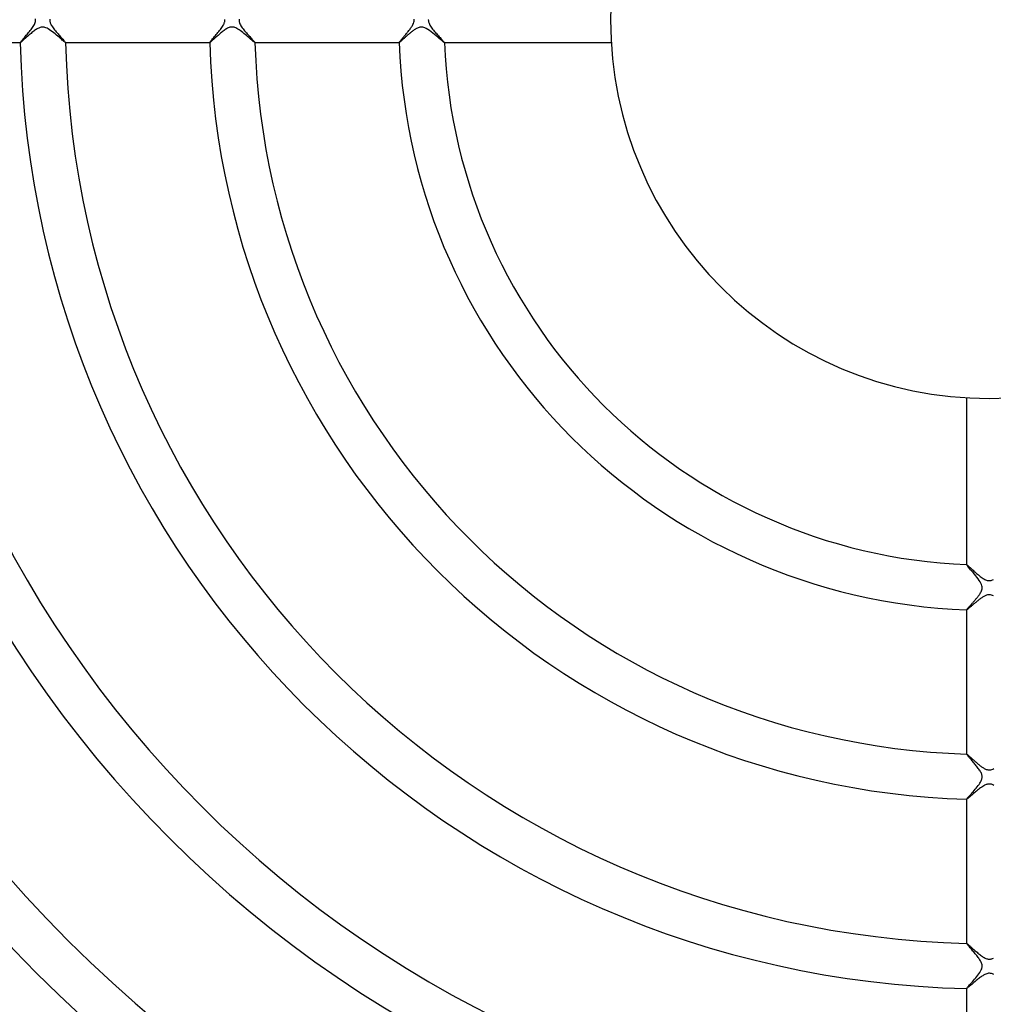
# Model space of a CAD drawing. Header units: millimetres. Extents: x -258 to 258, y -258 to 258.
# Tile 34 of 71: x -86 to 0, y -87 to 0. Entities that reach past the tile are written whole.
import ezdxf

# ---------------------------------------------------------------- set-up
doc = ezdxf.new("R2010")
doc.units = ezdxf.units.MM
doc.layers.add('HIDDEN', color=7, linetype='Continuous')
doc.layers.add('THICK', color=7, linetype='Continuous')

msp = doc.modelspace()

# ---------------------------------------------------------------- linework, layer by layer
at = {"layer": 'HIDDEN'}
for p, q in [((-84.309, -0.831), (-84.383, -0.88)), ((-84.237, -0.786), (-84.309, -0.831)), ((-84.166, -0.746), (-84.237, -0.786)), ((-84.096, -0.711), (-84.166, -0.746)), ((-84.026, -0.681), (-84.096, -0.711)), ((-83.957, -0.657), (-84.026, -0.681)), ((-83.889, -0.639), (-83.957, -0.657)), ((-83.821, -0.629), (-83.889, -0.639)), ((-83.754, -0.625), (-83.821, -0.629)), ((-83.687, -0.627), (-83.754, -0.625)), ((-83.619, -0.637), (-83.687, -0.627)), ((-83.543, -0.656), (-83.619, -0.637)), ((-83.456, -0.686), (-83.543, -0.656)), ((-83.357, -0.731), (-83.456, -0.686)), ((-83.247, -0.791), (-83.357, -0.731)), ((-83.131, -0.865), (-83.247, -0.791)), ((-83.011, -0.948), (-83.131, -0.865)), ((-67.546, -0.823), (-67.623, -0.874)), ((-67.47, -0.777), (-67.546, -0.823)), ((-67.396, -0.736), (-67.47, -0.777)), ((-67.322, -0.701), (-67.396, -0.736)), ((-67.251, -0.672), (-67.322, -0.701)), ((-67.183, -0.65), (-67.251, -0.672)), ((-67.119, -0.636), (-67.183, -0.65)), ((-67.057, -0.627), (-67.119, -0.636)), ((-66.997, -0.625), (-67.057, -0.627)), ((-66.937, -0.627), (-66.997, -0.625)), ((-66.877, -0.635), (-66.937, -0.627)), ((-66.815, -0.649), (-66.877, -0.635)), ((-66.745, -0.671), (-66.815, -0.649)), ((-66.665, -0.703), (-66.745, -0.671)), ((-66.576, -0.746), (-66.665, -0.703)), ((-66.477, -0.803), (-66.576, -0.746)), ((-66.374, -0.869), (-66.477, -0.803)), ((-66.268, -0.942), (-66.374, -0.869)), ((-50.828, -0.845), (-50.882, -0.882)), ((-50.774, -0.811), (-50.828, -0.845)), ((-50.72, -0.778), (-50.774, -0.811)), ((-50.66, -0.744), (-50.72, -0.778)), ((-50.594, -0.711), (-50.66, -0.744)), ((-50.524, -0.681), (-50.594, -0.711)), ((-50.449, -0.655), (-50.524, -0.681)), ((-50.37, -0.636), (-50.449, -0.655)), ((-50.289, -0.626), (-50.37, -0.636)), ((-50.207, -0.626), (-50.289, -0.626)), ((-50.124, -0.636), (-50.207, -0.626)), ((-50.037, -0.657), (-50.124, -0.636)), ((-49.932, -0.695), (-50.037, -0.657)), ((-49.806, -0.757), (-49.932, -0.695)), ((-49.668, -0.839), (-49.806, -0.757)), ((-49.524, -0.936), (-49.668, -0.839)), ((-85.374, -1.706), (-85.435, -1.761)), ((-85.308, -1.647), (-85.374, -1.706)), ((-85.239, -1.586), (-85.308, -1.647)), ((-85.167, -1.522), (-85.239, -1.586)), ((-85.092, -1.456), (-85.167, -1.522)), ((-85.015, -1.388), (-85.092, -1.456)), ((-84.935, -1.319), (-85.015, -1.388)), ((-84.855, -1.25), (-84.935, -1.319)), ((-84.774, -1.182), (-84.855, -1.25)), ((-84.693, -1.116), (-84.774, -1.182)), ((-84.614, -1.052), (-84.693, -1.116)), ((-84.535, -0.991), (-84.614, -1.052)), ((-84.458, -0.934), (-84.535, -0.991)), ((-84.383, -0.88), (-84.458, -0.934)), ((-82.89, -1.039), (-83.011, -0.948)), ((-82.768, -1.135), (-82.89, -1.039)), ((-82.645, -1.234), (-82.768, -1.135)), ((-82.525, -1.335), (-82.645, -1.234)), ((-82.407, -1.435), (-82.525, -1.335)), ((-82.296, -1.53), (-82.407, -1.435)), ((-82.192, -1.62), (-82.296, -1.53)), ((-82.096, -1.702), (-82.192, -1.62)), ((-82.009, -1.777), (-82.096, -1.702)), ((-68.63, -1.715), (-68.685, -1.765)), ((-68.571, -1.662), (-68.63, -1.715)), ((-68.508, -1.606), (-68.571, -1.662)), ((-68.443, -1.548), (-68.508, -1.606)), ((-68.376, -1.488), (-68.443, -1.548)), ((-68.306, -1.426), (-68.376, -1.488)), ((-68.234, -1.364), (-68.306, -1.426)), ((-68.161, -1.3), (-68.234, -1.364)), ((-68.086, -1.236), (-68.161, -1.3)), ((-68.01, -1.172), (-68.086, -1.236)), ((-67.932, -1.109), (-68.01, -1.172)), ((-67.855, -1.046), (-67.932, -1.109)), ((-67.777, -0.986), (-67.855, -1.046)), ((-67.7, -0.928), (-67.777, -0.986)), ((-67.623, -0.874), (-67.7, -0.928)), ((-66.16, -1.022), (-66.268, -0.942)), ((-66.051, -1.107), (-66.16, -1.022)), ((-65.94, -1.196), (-66.051, -1.107)), ((-65.83, -1.287), (-65.94, -1.196)), ((-65.721, -1.378), (-65.83, -1.287)), ((-65.615, -1.468), (-65.721, -1.378)), ((-65.514, -1.554), (-65.615, -1.468)), ((-65.418, -1.636), (-65.514, -1.554)), ((-65.329, -1.713), (-65.418, -1.636)), ((-65.248, -1.783), (-65.329, -1.713)), ((-51.898, -1.738), (-51.936, -1.772)), ((-51.859, -1.703), (-51.898, -1.738)), ((-51.819, -1.666), (-51.859, -1.703)), ((-51.776, -1.628), (-51.819, -1.666)), ((-51.732, -1.588), (-51.776, -1.628)), ((-51.686, -1.547), (-51.732, -1.588)), ((-51.639, -1.505), (-51.686, -1.547)), ((-51.591, -1.461), (-51.639, -1.505)), ((-51.541, -1.417), (-51.591, -1.461)), ((-51.49, -1.372), (-51.541, -1.417)), ((-51.438, -1.327), (-51.49, -1.372)), ((-51.384, -1.281), (-51.438, -1.327)), ((-51.33, -1.234), (-51.384, -1.281)), ((-51.274, -1.187), (-51.33, -1.234)), ((-51.218, -1.14), (-51.274, -1.187)), ((-51.162, -1.094), (-51.218, -1.14)), ((-51.105, -1.049), (-51.162, -1.094)), ((-51.049, -1.005), (-51.105, -1.049)), ((-50.993, -0.962), (-51.049, -1.005)), ((-50.937, -0.921), (-50.993, -0.962)), ((-50.882, -0.882), (-50.937, -0.921)), ((-49.377, -1.046), (-49.524, -0.936)), ((-49.227, -1.164), (-49.377, -1.046)), ((-49.077, -1.286), (-49.227, -1.164)), ((-48.933, -1.406), (-49.077, -1.286)), ((-48.796, -1.522), (-48.933, -1.406)), ((-48.668, -1.631), (-48.796, -1.522)), ((-48.55, -1.731), (-48.668, -1.631)), ((-48.445, -1.82), (-48.55, -1.731)), ((-85.726, -1.999), (-85.727, -1.998)), ((-85.727, -1.998), (-85.727, -1.998)), ((-85.727, -2), (-85.724, -2)), ((-85.726, -2), (-85.726, -1.999)), ((-85.726, -1.999), (-85.726, -1.999)), ((-85.725, -2), (-85.726, -2)), ((-85.724, -2), (-85.725, -2)), ((-85.713, -1.996), (-85.724, -2)), ((-85.694, -1.983), (-85.713, -1.996)), ((-85.667, -1.962), (-85.694, -1.983)), ((-85.633, -1.934), (-85.667, -1.962)), ((-85.592, -1.899), (-85.633, -1.934)), ((-85.545, -1.858), (-85.592, -1.899)), ((-85.492, -1.812), (-85.545, -1.858)), ((-85.435, -1.761), (-85.492, -1.812)), ((-81.932, -1.842), (-82.009, -1.777)), ((-81.866, -1.898), (-81.932, -1.842)), ((-81.812, -1.942), (-81.866, -1.898)), ((-81.771, -1.974), (-81.812, -1.942)), ((-81.743, -1.994), (-81.771, -1.974)), ((-81.728, -2), (-81.743, -1.994)), ((-81.727, -2), (-81.728, -2)), ((-81.728, -2), (-81.726, -2)), ((-81.726, -1.999), (-81.727, -2)), ((-81.727, -2), (-81.727, -2)), ((-81.726, -1.998), (-81.726, -1.998)), ((-81.726, -1.998), (-81.726, -1.999)), ((-81.726, -1.999), (-81.726, -1.999)), ((-68.971, -1.998), (-68.971, -1.998)), ((-68.971, -1.999), (-68.971, -1.998)), ((-68.97, -1.999), (-68.971, -1.999)), ((-68.971, -2), (-68.969, -2)), ((-68.97, -2), (-68.97, -1.999)), ((-68.969, -2), (-68.97, -2)), ((-68.96, -1.997), (-68.969, -2)), ((-68.969, -2), (-68.969, -2)), ((-68.945, -1.987), (-68.96, -1.997)), ((-68.924, -1.972), (-68.945, -1.987)), ((-68.897, -1.95), (-68.924, -1.972)), ((-68.864, -1.923), (-68.897, -1.95)), ((-68.826, -1.89), (-68.864, -1.923)), ((-68.784, -1.853), (-68.826, -1.89)), ((-68.737, -1.811), (-68.784, -1.853)), ((-68.685, -1.765), (-68.737, -1.811)), ((-65.174, -1.845), (-65.248, -1.783)), ((-65.11, -1.898), (-65.174, -1.845)), ((-65.057, -1.942), (-65.11, -1.898)), ((-65.015, -1.974), (-65.057, -1.942)), ((-64.987, -1.993), (-65.015, -1.974)), ((-64.972, -2), (-64.987, -1.993)), ((-64.971, -2), (-64.972, -2)), ((-64.972, -2), (-64.969, -2)), ((-64.97, -2), (-64.971, -2)), ((-64.969, -1.998), (-64.97, -1.999)), ((-64.97, -1.999), (-64.97, -1.999)), ((-64.97, -1.999), (-64.97, -2)), ((-64.969, -1.998), (-64.969, -1.998)), ((-52.212, -1.998), (-52.212, -1.998)), ((-52.211, -1.999), (-52.212, -1.998)), ((-52.212, -2), (-52.209, -2)), ((-52.211, -2), (-52.211, -1.999)), ((-52.211, -1.999), (-52.211, -1.999)), ((-52.21, -2), (-52.211, -2)), ((-52.209, -2), (-52.21, -2)), ((-52.204, -1.999), (-52.209, -2)), ((-52.196, -1.994), (-52.204, -1.999)), ((-52.185, -1.987), (-52.196, -1.994)), ((-52.171, -1.977), (-52.185, -1.987)), ((-52.155, -1.964), (-52.171, -1.977)), ((-52.136, -1.948), (-52.155, -1.964)), ((-52.114, -1.93), (-52.136, -1.948)), ((-52.09, -1.909), (-52.114, -1.93)), ((-52.064, -1.886), (-52.09, -1.909)), ((-52.035, -1.861), (-52.064, -1.886)), ((-52.004, -1.833), (-52.035, -1.861)), ((-51.971, -1.803), (-52.004, -1.833)), ((-51.936, -1.772), (-51.971, -1.803)), ((-48.355, -1.894), (-48.445, -1.82)), ((-48.284, -1.951), (-48.355, -1.894)), ((-48.235, -1.987), (-48.284, -1.951)), ((-48.211, -2), (-48.235, -1.987)), ((-48.21, -2), (-48.211, -2)), ((-48.211, -2), (-48.209, -2)), ((-48.209, -1.999), (-48.21, -2)), ((-48.21, -2), (-48.21, -2)), ((-48.209, -1.998), (-48.209, -1.998)), ((-48.209, -1.998), (-48.209, -1.999)), ((-48.209, -1.999), (-48.209, -1.999)), ((-2, -48.209), (-2, -48.211)), ((-2, -48.21), (-1.999, -48.209)), ((-2, -48.211), (-2, -48.21)), ((-2, -48.21), (-2, -48.21)), ((-1.988, -48.235), (-2, -48.211)), ((-1.999, -48.209), (-1.999, -48.209)), ((-1.999, -48.209), (-1.998, -48.209)), ((-1.998, -48.209), (-1.998, -48.209)), ((-1.953, -48.282), (-1.988, -48.235)), ((-1.898, -48.351), (-1.953, -48.282)), ((-1.826, -48.438), (-1.898, -48.351)), ((-1.739, -48.54), (-1.826, -48.438)), ((-1.641, -48.656), (-1.739, -48.54)), ((-1.534, -48.782), (-1.641, -48.656)), ((-1.421, -48.915), (-1.534, -48.782)), ((-1.306, -49.053), (-1.421, -48.915)), ((-1.192, -49.191), (-1.306, -49.053)), ((-1.082, -49.329), (-1.192, -49.191)), ((-0.98, -49.465), (-1.082, -49.329)), ((-0.886, -49.597), (-0.98, -49.465)), ((-0.802, -49.726), (-0.886, -49.597)), ((-0.731, -49.854), (-0.802, -49.726)), ((-0.678, -49.974), (-0.731, -49.854)), ((-0.719, -50.612), (-0.684, -50.532)), ((-0.684, -50.532), (-0.655, -50.447)), ((-0.645, -50.08), (-0.678, -49.974)), ((-0.655, -50.447), (-0.634, -50.358)), ((-0.628, -50.174), (-0.645, -50.08)), ((-0.634, -50.358), (-0.625, -50.266)), ((-0.625, -50.266), (-0.628, -50.174)), ((-1.318, -51.428), (-1.273, -51.376)), ((-1.273, -51.376), (-1.229, -51.323)), ((-1.229, -51.323), (-1.184, -51.271)), ((-1.184, -51.271), (-1.14, -51.218)), ((-1.14, -51.218), (-1.097, -51.166)), ((-1.097, -51.166), (-1.055, -51.113)), ((-1.055, -51.113), (-1.014, -51.061)), ((-1.014, -51.061), (-0.975, -51.009)), ((-0.975, -51.009), (-0.936, -50.958)), ((-0.936, -50.958), (-0.9, -50.907)), ((-0.9, -50.907), (-0.865, -50.857)), ((-0.865, -50.857), (-0.832, -50.807)), ((-0.832, -50.807), (-0.796, -50.751)), ((-0.796, -50.751), (-0.758, -50.686)), ((-0.758, -50.686), (-0.719, -50.612)), ((-2, -52.209), (-1.998, -52.204)), ((-2, -52.21), (-2, -52.209)), ((-2, -52.209), (-2, -52.212)), ((-2, -52.211), (-2, -52.21)), ((-1.999, -52.211), (-2, -52.211)), ((-1.998, -52.212), (-1.999, -52.211)), ((-1.999, -52.211), (-1.999, -52.211)), ((-1.998, -52.204), (-1.994, -52.196)), ((-1.998, -52.212), (-1.998, -52.212)), ((-1.994, -52.196), (-1.987, -52.185)), ((-1.987, -52.185), (-1.976, -52.171)), ((-1.976, -52.171), (-1.963, -52.154)), ((-1.963, -52.154), (-1.947, -52.134)), ((-1.947, -52.134), (-1.928, -52.112)), ((-1.928, -52.112), (-1.907, -52.088)), ((-1.907, -52.088), (-1.883, -52.061)), ((-1.883, -52.061), (-1.857, -52.031)), ((-1.857, -52.031), (-1.829, -52)), ((-1.829, -52), (-1.799, -51.966)), ((-1.799, -51.966), (-1.767, -51.93)), ((-1.767, -51.93), (-1.733, -51.892)), ((-1.733, -51.892), (-1.697, -51.852)), ((-1.697, -51.852), (-1.659, -51.811)), ((-1.659, -51.811), (-1.621, -51.768)), ((-1.621, -51.768), (-1.58, -51.723)), ((-1.58, -51.723), (-1.539, -51.677)), ((-1.539, -51.677), (-1.496, -51.63)), ((-1.496, -51.63), (-1.453, -51.581)), ((-1.453, -51.581), (-1.408, -51.53)), ((-1.408, -51.53), (-1.363, -51.479)), ((-1.363, -51.479), (-1.318, -51.428)), ((-2, -64.969), (-2, -64.972)), ((-2, -64.971), (-2, -64.97)), ((-2, -64.97), (-1.999, -64.97)), ((-2, -64.972), (-2, -64.971)), ((-1.997, -64.98), (-2, -64.972)), ((-1.999, -64.97), (-1.998, -64.969)), ((-1.999, -64.97), (-1.999, -64.97)), ((-1.998, -64.969), (-1.998, -64.969)), ((-1.988, -64.995), (-1.997, -64.98)), ((-1.973, -65.016), (-1.988, -64.995)), ((-1.953, -65.043), (-1.973, -65.016)), ((-1.927, -65.075), (-1.953, -65.043)), ((-1.896, -65.113), (-1.927, -65.075)), ((-1.86, -65.156), (-1.896, -65.113)), ((-1.82, -65.203), (-1.86, -65.156)), ((-1.777, -65.255), (-1.82, -65.203)), ((-1.729, -65.31), (-1.777, -65.255)), ((-1.678, -65.369), (-1.729, -65.31)), ((-1.625, -65.432), (-1.678, -65.369)), ((-1.569, -65.497), (-1.625, -65.432)), ((-1.511, -65.564), (-1.569, -65.497)), ((-1.451, -65.634), (-1.511, -65.564)), ((-1.391, -65.706), (-1.451, -65.634)), ((-1.329, -65.779), (-1.391, -65.706)), ((-1.267, -65.854), (-1.329, -65.779)), ((-1.205, -65.93), (-1.267, -65.854)), ((-1.143, -66.006), (-1.205, -65.93)), ((-1.082, -66.084), (-1.143, -66.006)), ((-1.022, -66.161), (-1.082, -66.084)), ((-0.964, -66.239), (-1.022, -66.161)), ((-0.909, -66.316), (-0.964, -66.239)), ((-0.856, -66.392), (-0.909, -66.316)), ((-0.808, -66.468), (-0.856, -66.392)), ((-0.764, -66.543), (-0.808, -66.468)), ((-0.725, -66.617), (-0.764, -66.543)), ((-0.692, -66.69), (-0.725, -66.617)), ((-0.666, -66.76), (-0.692, -66.69)), ((-0.646, -66.826), (-0.666, -66.76)), ((-0.633, -66.889), (-0.646, -66.826)), ((-0.638, -67.13), (-0.629, -67.07)), ((-0.626, -66.95), (-0.633, -66.889)), ((-0.629, -67.07), (-0.625, -67.01)), ((-0.625, -67.01), (-0.626, -66.95)), ((-1.15, -67.983), (-1.06, -67.873)), ((-1.06, -67.873), (-0.975, -67.763)), ((-0.975, -67.763), (-0.896, -67.654)), ((-0.896, -67.654), (-0.825, -67.549)), ((-0.825, -67.549), (-0.764, -67.447)), ((-0.764, -67.447), (-0.714, -67.352)), ((-0.714, -67.352), (-0.678, -67.268)), ((-0.678, -67.268), (-0.654, -67.195)), ((-0.654, -67.195), (-0.638, -67.13)), ((-1.936, -68.881), (-1.89, -68.826)), ((-1.89, -68.826), (-1.832, -68.761)), ((-1.832, -68.761), (-1.765, -68.686)), ((-1.765, -68.686), (-1.691, -68.603)), ((-1.691, -68.603), (-1.61, -68.512)), ((-1.61, -68.512), (-1.523, -68.415)), ((-1.523, -68.415), (-1.432, -68.312)), ((-1.432, -68.312), (-1.338, -68.204)), ((-1.338, -68.204), (-1.243, -68.094)), ((-1.243, -68.094), (-1.15, -67.983)), ((-2, -68.969), (-1.993, -68.953)), ((-2, -68.97), (-2, -68.969)), ((-2, -68.969), (-2, -68.969)), ((-2, -68.969), (-2, -68.971)), ((-1.999, -68.97), (-2, -68.97)), ((-1.999, -68.971), (-1.999, -68.97)), ((-1.998, -68.971), (-1.999, -68.971)), ((-1.998, -68.971), (-1.998, -68.971)), ((-1.993, -68.953), (-1.971, -68.923)), ((-1.971, -68.923), (-1.936, -68.881)), ((-2, -81.726), (-2, -81.728)), ((-2, -81.727), (-1.999, -81.726)), ((-2, -81.728), (-2, -81.727)), ((-2, -81.727), (-2, -81.727)), ((-1.995, -81.74), (-2, -81.728)), ((-1.999, -81.726), (-1.999, -81.726)), ((-1.999, -81.726), (-1.998, -81.726)), ((-1.998, -81.726), (-1.998, -81.726)), ((-1.981, -81.761), (-1.995, -81.74)), ((-1.959, -81.791), (-1.981, -81.761)), ((-1.929, -81.829), (-1.959, -81.791)), ((-1.892, -81.874), (-1.929, -81.829)), ((-1.849, -81.925), (-1.892, -81.874)), ((-1.8, -81.982), (-1.849, -81.925)), ((-1.748, -82.043), (-1.8, -81.982)), ((-1.691, -82.109), (-1.748, -82.043)), ((-1.631, -82.178), (-1.691, -82.109)), ((-1.568, -82.251), (-1.631, -82.178)), ((-1.503, -82.327), (-1.568, -82.251)), ((-1.436, -82.405), (-1.503, -82.327)), ((-1.368, -82.485), (-1.436, -82.405)), ((-1.3, -82.567), (-1.368, -82.485)), ((-1.232, -82.648), (-1.3, -82.567)), ((-1.166, -82.73), (-1.232, -82.648)), ((-1.102, -82.81), (-1.166, -82.73)), ((-1.04, -82.889), (-1.102, -82.81)), ((-0.981, -82.967), (-1.04, -82.889)), ((-0.925, -83.044), (-0.981, -82.967)), ((-0.874, -83.118), (-0.925, -83.044)), ((-0.826, -83.19), (-0.874, -83.118)), ((-0.783, -83.262), (-0.826, -83.19)), ((-0.743, -83.334), (-0.783, -83.262)), ((-0.708, -83.406), (-0.743, -83.334)), ((-0.678, -83.477), (-0.708, -83.406)), ((-0.654, -83.548), (-0.678, -83.477)), ((-0.637, -83.62), (-0.654, -83.548)), ((-0.627, -83.69), (-0.637, -83.62)), ((-0.995, -84.54), (-0.906, -84.42)), ((-0.906, -84.42), (-0.826, -84.302)), ((-0.826, -84.302), (-0.757, -84.186)), ((-0.757, -84.186), (-0.703, -84.079)), ((-0.703, -84.079), (-0.666, -83.984)), ((-0.666, -83.984), (-0.642, -83.9)), ((-0.642, -83.9), (-0.629, -83.828)), ((-0.629, -83.828), (-0.625, -83.759)), ((-0.625, -83.759), (-0.627, -83.69)), ((-1.801, -85.48), (-1.732, -85.403)), ((-1.732, -85.403), (-1.656, -85.317)), ((-1.656, -85.317), (-1.572, -85.224)), ((-1.572, -85.224), (-1.482, -85.122)), ((-1.482, -85.122), (-1.387, -85.014)), ((-1.387, -85.014), (-1.288, -84.899)), ((-1.288, -84.899), (-1.188, -84.781)), ((-1.188, -84.781), (-1.089, -84.66)), ((-1.089, -84.66), (-0.995, -84.54)), ((-2, -85.724), (-1.994, -85.711)), ((-2, -85.725), (-2, -85.724)), ((-2, -85.724), (-2, -85.727)), ((-2, -85.726), (-2, -85.725)), ((-1.999, -85.726), (-2, -85.726)), ((-1.998, -85.727), (-1.999, -85.726)), ((-1.999, -85.726), (-1.999, -85.726)), ((-1.998, -85.727), (-1.998, -85.727)), ((-1.994, -85.711), (-1.977, -85.687)), ((-1.977, -85.687), (-1.949, -85.651)), ((-1.949, -85.651), (-1.91, -85.605)), ((-1.91, -85.605), (-1.86, -85.547)), ((-1.86, -85.547), (-1.801, -85.48))]:
    msp.add_line(p, q, dxfattribs=at)
for radius, start, end in [(207.625, 179.99998, 0), (205.25, 179.99998, 0), (202.875, 179.99998, 0), (200.5, 179.99998, 0), (198.125, 179.99998, 0), (195.75, 179.99998, 0), (193.375, 179.99998, 0), (191, 179.99998, 0), (188.625, 180.11022, 269.88978), (186.25, 180.17456, 269.82544), (183.875, 180.222, 269.778), (181.5, 180.26188, 269.73812), (211, 180.37481, 269.62519), (179.125, 180.29735, 269.70265), (176.75, 180.32983, 269.67017), (174.375, 180.36014, 269.63986), (172, 180.3889, 269.61109), (169.625, 180.41641, 269.58359), (167.25, 180.44293, 269.55707), (164.875, 180.46866, 269.53134)]:
    msp.add_arc((0, 0), radius, start, end, dxfattribs=at)
at = {"layer": 'THICK'}
for p, q in [((-84.375, 0), (-84.381, 0.091)), ((-83.123, 0.062), (-83.125, 0)), ((-83.125, 0), (-83.124, -0.047)), ((-67.625, 0), (-67.627, 0.052)), ((-66.373, 0.059), (-66.375, 0)), ((-66.375, 0), (-66.373, -0.053)), ((-50.882, -0.103), (-50.875, 0)), ((-50.875, 0), (-50.877, 0.06)), ((-49.623, 0.051), (-49.625, 0)), ((-49.625, 0), (-49.623, -0.054)), ((-84.845, -0.931), (-84.774, -0.84)), ((-84.774, -0.84), (-84.706, -0.749)), ((-84.706, -0.749), (-84.642, -0.658)), ((-84.642, -0.658), (-84.582, -0.568)), ((-84.582, -0.568), (-84.528, -0.479)), ((-84.528, -0.479), (-84.481, -0.391)), ((-84.481, -0.391), (-84.441, -0.305)), ((-84.441, -0.305), (-84.411, -0.223)), ((-84.411, -0.223), (-84.39, -0.146)), ((-84.39, -0.146), (-84.378, -0.071)), ((-84.378, -0.071), (-84.375, 0)), ((-83.124, -0.047), (-83.119, -0.095)), ((-83.119, -0.095), (-83.11, -0.142)), ((-83.11, -0.142), (-83.098, -0.19)), ((-83.098, -0.19), (-83.082, -0.244)), ((-83.082, -0.244), (-83.058, -0.304)), ((-83.058, -0.304), (-83.028, -0.371)), ((-83.028, -0.371), (-82.987, -0.447)), ((-82.987, -0.447), (-82.939, -0.529)), ((-82.939, -0.529), (-82.884, -0.613)), ((-82.884, -0.613), (-82.823, -0.699)), ((-82.823, -0.699), (-82.757, -0.787)), ((-82.757, -0.787), (-82.688, -0.877)), ((-68.091, -0.928), (-68.022, -0.838)), ((-68.022, -0.838), (-67.955, -0.748)), ((-67.955, -0.748), (-67.893, -0.66)), ((-67.893, -0.66), (-67.835, -0.573)), ((-67.835, -0.573), (-67.784, -0.489)), ((-67.784, -0.489), (-67.739, -0.408)), ((-67.739, -0.408), (-67.703, -0.334)), ((-67.703, -0.334), (-67.676, -0.267)), ((-67.676, -0.267), (-67.656, -0.206)), ((-67.656, -0.206), (-67.641, -0.15)), ((-67.641, -0.15), (-67.632, -0.099)), ((-67.632, -0.099), (-67.626, -0.05)), ((-67.626, -0.05), (-67.625, 0)), ((-66.373, -0.053), (-66.367, -0.106)), ((-66.367, -0.106), (-66.356, -0.159)), ((-66.356, -0.159), (-66.341, -0.214)), ((-66.341, -0.214), (-66.32, -0.275)), ((-66.32, -0.275), (-66.29, -0.344)), ((-66.29, -0.344), (-66.251, -0.422)), ((-66.251, -0.422), (-66.202, -0.506)), ((-66.202, -0.506), (-66.147, -0.593)), ((-66.147, -0.593), (-66.086, -0.681)), ((-66.086, -0.681), (-66.02, -0.77)), ((-66.02, -0.77), (-65.95, -0.86)), ((-65.95, -0.86), (-65.877, -0.951)), ((-51.347, -0.937), (-51.295, -0.87)), ((-51.295, -0.87), (-51.244, -0.803)), ((-51.244, -0.803), (-51.196, -0.737)), ((-51.196, -0.737), (-51.151, -0.673)), ((-51.151, -0.673), (-51.108, -0.609)), ((-51.108, -0.609), (-51.068, -0.547)), ((-51.068, -0.547), (-51.026, -0.477)), ((-51.026, -0.477), (-50.982, -0.395)), ((-50.982, -0.395), (-50.94, -0.304)), ((-50.94, -0.304), (-50.905, -0.205)), ((-50.905, -0.205), (-50.882, -0.103)), ((-49.623, -0.054), (-49.617, -0.107)), ((-49.617, -0.107), (-49.606, -0.162)), ((-49.606, -0.162), (-49.588, -0.222)), ((-49.588, -0.222), (-49.563, -0.291)), ((-49.563, -0.291), (-49.529, -0.367)), ((-49.529, -0.367), (-49.484, -0.452)), ((-49.484, -0.452), (-49.432, -0.538)), ((-49.432, -0.538), (-49.374, -0.625)), ((-49.374, -0.625), (-49.311, -0.713)), ((-49.311, -0.713), (-49.244, -0.802)), ((-49.244, -0.802), (-49.174, -0.89)), ((-85.539, -1.756), (-85.491, -1.7)), ((-85.491, -1.7), (-85.44, -1.64)), ((-85.44, -1.64), (-85.384, -1.575)), ((-85.384, -1.575), (-85.325, -1.507)), ((-85.325, -1.507), (-85.263, -1.434)), ((-85.263, -1.434), (-85.198, -1.358)), ((-85.198, -1.358), (-85.13, -1.278)), ((-85.13, -1.278), (-85.06, -1.195)), ((-85.06, -1.195), (-84.989, -1.109)), ((-84.989, -1.109), (-84.917, -1.021)), ((-84.917, -1.021), (-84.845, -0.931)), ((-82.688, -0.877), (-82.615, -0.967)), ((-82.615, -0.967), (-82.54, -1.057)), ((-82.54, -1.057), (-82.464, -1.147)), ((-82.464, -1.147), (-82.388, -1.235)), ((-82.388, -1.235), (-82.312, -1.322)), ((-82.312, -1.322), (-82.238, -1.406)), ((-82.238, -1.406), (-82.165, -1.488)), ((-82.165, -1.488), (-82.095, -1.566)), ((-82.095, -1.566), (-82.028, -1.641)), ((-82.028, -1.641), (-81.965, -1.71)), ((-81.965, -1.71), (-81.907, -1.775)), ((-68.775, -1.745), (-68.721, -1.681)), ((-68.721, -1.681), (-68.661, -1.611)), ((-68.661, -1.611), (-68.598, -1.537)), ((-68.598, -1.537), (-68.531, -1.458)), ((-68.531, -1.458), (-68.46, -1.376)), ((-68.46, -1.376), (-68.388, -1.29)), ((-68.388, -1.29), (-68.313, -1.201)), ((-68.313, -1.201), (-68.238, -1.11)), ((-68.238, -1.11), (-68.164, -1.019)), ((-68.164, -1.019), (-68.091, -0.928)), ((-65.877, -0.951), (-65.802, -1.041)), ((-65.802, -1.041), (-65.727, -1.13)), ((-65.727, -1.13), (-65.651, -1.217)), ((-65.651, -1.217), (-65.576, -1.303)), ((-65.576, -1.303), (-65.503, -1.386)), ((-65.503, -1.386), (-65.431, -1.466)), ((-65.431, -1.466), (-65.362, -1.543)), ((-65.362, -1.543), (-65.296, -1.616)), ((-65.296, -1.616), (-65.234, -1.684)), ((-65.234, -1.684), (-65.177, -1.748)), ((-52.017, -1.743), (-51.975, -1.694)), ((-51.975, -1.694), (-51.931, -1.642)), ((-51.931, -1.642), (-51.884, -1.587)), ((-51.884, -1.587), (-51.835, -1.529)), ((-51.835, -1.529), (-51.784, -1.469)), ((-51.784, -1.469), (-51.732, -1.407)), ((-51.732, -1.407), (-51.678, -1.342)), ((-51.678, -1.342), (-51.622, -1.276)), ((-51.622, -1.276), (-51.566, -1.209)), ((-51.566, -1.209), (-51.51, -1.141)), ((-51.51, -1.141), (-51.455, -1.073)), ((-51.455, -1.073), (-51.4, -1.005)), ((-51.4, -1.005), (-51.347, -0.937)), ((-49.174, -0.89), (-49.102, -0.978)), ((-49.102, -0.978), (-49.028, -1.066)), ((-49.028, -1.066), (-48.953, -1.153)), ((-48.953, -1.153), (-48.879, -1.239)), ((-48.879, -1.239), (-48.804, -1.323)), ((-48.804, -1.323), (-48.731, -1.404)), ((-48.731, -1.404), (-48.659, -1.483)), ((-48.659, -1.483), (-48.591, -1.559)), ((-48.591, -1.559), (-48.526, -1.63)), ((-48.526, -1.63), (-48.465, -1.697)), ((-48.465, -1.697), (-48.409, -1.758)), ((-98.48, -2), (-85.727, -2)), ((-85.727, -1.998), (-85.724, -1.989)), ((-85.724, -1.989), (-85.715, -1.974)), ((-85.715, -1.974), (-85.7, -1.952)), ((-85.7, -1.952), (-85.679, -1.925)), ((-85.679, -1.925), (-85.652, -1.891)), ((-85.652, -1.891), (-85.619, -1.851)), ((-85.619, -1.851), (-85.581, -1.806)), ((-85.581, -1.806), (-85.539, -1.756)), ((-81.907, -1.775), (-81.856, -1.833)), ((-81.856, -1.833), (-81.812, -1.884)), ((-81.812, -1.884), (-81.775, -1.927)), ((-81.775, -1.927), (-81.748, -1.961)), ((-81.748, -1.961), (-81.732, -1.984)), ((-81.732, -1.984), (-81.726, -1.998)), ((-81.726, -2), (-68.971, -2)), ((-68.971, -1.998), (-68.967, -1.986)), ((-68.967, -1.986), (-68.954, -1.966)), ((-68.954, -1.966), (-68.933, -1.937)), ((-68.933, -1.937), (-68.904, -1.9)), ((-68.904, -1.9), (-68.867, -1.855)), ((-68.867, -1.855), (-68.824, -1.803)), ((-68.824, -1.803), (-68.775, -1.745)), ((-65.177, -1.748), (-65.125, -1.805)), ((-65.125, -1.805), (-65.08, -1.857)), ((-65.08, -1.857), (-65.041, -1.901)), ((-65.041, -1.901), (-65.011, -1.938)), ((-65.011, -1.938), (-64.988, -1.966)), ((-64.988, -1.966), (-64.974, -1.986)), ((-64.974, -1.986), (-64.969, -1.998)), ((-64.969, -2), (-52.212, -2)), ((-52.212, -1.998), (-52.209, -1.989)), ((-52.209, -1.989), (-52.201, -1.976)), ((-52.201, -1.976), (-52.188, -1.956)), ((-52.188, -1.956), (-52.17, -1.932)), ((-52.17, -1.932), (-52.148, -1.903)), ((-52.148, -1.903), (-52.121, -1.869)), ((-52.121, -1.869), (-52.09, -1.831)), ((-52.09, -1.831), (-52.055, -1.789)), ((-52.055, -1.789), (-52.017, -1.743)), ((-48.409, -1.758), (-48.359, -1.814)), ((-48.359, -1.814), (-48.315, -1.863)), ((-48.315, -1.863), (-48.278, -1.906)), ((-48.278, -1.906), (-48.248, -1.941)), ((-48.248, -1.941), (-48.227, -1.968)), ((-48.227, -1.968), (-48.213, -1.987)), ((-48.213, -1.987), (-48.209, -1.998)), ((-48.209, -2), (-33.44, -2)), ((-2, -33.44), (-2, -48.209)), ((-1.998, -48.209), (-1.988, -48.212)), ((-1.988, -48.212), (-1.972, -48.223)), ((-1.972, -48.223), (-1.949, -48.241)), ((-1.949, -48.241), (-1.92, -48.265)), ((-1.92, -48.265), (-1.885, -48.296)), ((-1.885, -48.296), (-1.844, -48.332)), ((-1.844, -48.332), (-1.798, -48.373)), ((-1.798, -48.373), (-1.747, -48.419)), ((-1.747, -48.419), (-1.691, -48.47)), ((-1.691, -48.47), (-1.632, -48.524)), ((-1.632, -48.524), (-1.568, -48.582)), ((-1.568, -48.582), (-1.501, -48.644)), ((-1.501, -48.644), (-1.43, -48.707)), ((-1.43, -48.707), (-1.357, -48.774)), ((-1.357, -48.774), (-1.28, -48.842)), ((-1.28, -48.842), (-1.201, -48.911)), ((-1.201, -48.911), (-1.12, -48.982)), ((-1.12, -48.982), (-1.037, -49.053)), ((-1.037, -49.053), (-0.953, -49.123)), ((-0.953, -49.123), (-0.87, -49.191)), ((-0.87, -49.191), (-0.786, -49.256)), ((-0.786, -49.256), (-0.704, -49.318)), ((-0.704, -49.318), (-0.622, -49.376)), ((-0.622, -49.376), (-0.542, -49.429)), ((-0.542, -49.429), (-0.463, -49.477)), ((-0.463, -49.477), (-0.387, -49.519)), ((-0.387, -49.519), (-0.315, -49.553)), ((-0.315, -49.553), (-0.25, -49.579)), ((-0.25, -49.579), (-0.189, -49.598)), ((-0.189, -49.598), (-0.134, -49.612)), ((-0.134, -49.612), (-0.083, -49.62)), ((-0.083, -49.62), (-0.032, -49.625)), ((-0.032, -49.625), (0.018, -49.625)), ((0.018, -49.625), (0.069, -49.622)), ((0.069, -49.622), (0.12, -49.614)), ((0.12, -49.614), (0.173, -49.603)), ((0.173, -49.603), (0.233, -49.585)), ((0.233, -49.585), (0.3, -49.559)), ((0.3, -49.559), (0.376, -49.524)), ((-1.007, -51.402), (-1.068, -51.451)), ((-0.946, -51.353), (-1.007, -51.402)), ((-0.885, -51.306), (-0.946, -51.353)), ((-0.824, -51.26), (-0.885, -51.306)), ((-0.764, -51.215), (-0.824, -51.26)), ((-0.704, -51.173), (-0.764, -51.215)), ((-0.645, -51.132), (-0.704, -51.173)), ((-0.587, -51.093), (-0.645, -51.132)), ((-0.53, -51.057), (-0.587, -51.093)), ((-0.473, -51.024), (-0.53, -51.057)), ((-0.417, -50.993), (-0.473, -51.024)), ((-0.356, -50.963), (-0.417, -50.993)), ((-0.293, -50.936), (-0.356, -50.963)), ((-0.226, -50.912), (-0.293, -50.936)), ((-0.156, -50.893), (-0.226, -50.912)), ((-0.086, -50.88), (-0.156, -50.893)), ((-0.016, -50.875), (-0.086, -50.88)), ((0.054, -50.877), (-0.016, -50.875)), ((0.127, -50.886), (0.054, -50.877)), ((0.205, -50.905), (0.127, -50.886)), ((0.292, -50.935), (0.205, -50.905)), ((0.387, -50.978), (0.292, -50.935)), ((-2, -52.212), (-2, -64.969)), ((-1.991, -52.21), (-1.998, -52.212)), ((-1.981, -52.205), (-1.991, -52.21)), ((-1.967, -52.196), (-1.981, -52.205)), ((-1.949, -52.183), (-1.967, -52.196)), ((-1.928, -52.168), (-1.949, -52.183)), ((-1.904, -52.149), (-1.928, -52.168)), ((-1.876, -52.126), (-1.904, -52.149)), ((-1.846, -52.102), (-1.876, -52.126)), ((-1.812, -52.074), (-1.846, -52.102)), ((-1.776, -52.044), (-1.812, -52.074)), ((-1.737, -52.012), (-1.776, -52.044)), ((-1.696, -51.977), (-1.737, -52.012)), ((-1.653, -51.941), (-1.696, -51.977)), ((-1.608, -51.902), (-1.653, -51.941)), ((-1.561, -51.862), (-1.608, -51.902)), ((-1.512, -51.821), (-1.561, -51.862)), ((-1.461, -51.778), (-1.512, -51.821)), ((-1.409, -51.734), (-1.461, -51.778)), ((-1.355, -51.688), (-1.409, -51.734)), ((-1.3, -51.642), (-1.355, -51.688)), ((-1.244, -51.595), (-1.3, -51.642)), ((-1.186, -51.547), (-1.244, -51.595)), ((-1.127, -51.499), (-1.186, -51.547)), ((-1.068, -51.451), (-1.127, -51.499)), ((-1.998, -64.969), (-1.991, -64.972)), ((-1.991, -64.972), (-1.979, -64.979)), ((-1.979, -64.979), (-1.963, -64.99)), ((-1.963, -64.99), (-1.944, -65.006)), ((-1.944, -65.006), (-1.92, -65.026)), ((-1.92, -65.026), (-1.892, -65.049)), ((-1.892, -65.049), (-1.86, -65.077)), ((-1.86, -65.077), (-1.826, -65.107)), ((-1.826, -65.107), (-1.788, -65.141)), ((-1.788, -65.141), (-1.747, -65.177)), ((-1.747, -65.177), (-1.704, -65.216)), ((-1.704, -65.216), (-1.658, -65.257)), ((-1.658, -65.257), (-1.61, -65.301)), ((-1.61, -65.301), (-1.56, -65.346)), ((-1.56, -65.346), (-1.508, -65.394)), ((-1.508, -65.394), (-1.453, -65.442)), ((-1.453, -65.442), (-1.397, -65.492)), ((-1.397, -65.492), (-1.34, -65.543)), ((-1.34, -65.543), (-1.281, -65.595)), ((-1.281, -65.595), (-1.221, -65.648)), ((-1.221, -65.648), (-1.16, -65.701)), ((-1.16, -65.701), (-1.099, -65.753)), ((-1.099, -65.753), (-1.038, -65.805)), ((-1.038, -65.805), (-0.977, -65.856)), ((-0.977, -65.856), (-0.916, -65.906)), ((-0.916, -65.906), (-0.855, -65.954)), ((-0.855, -65.954), (-0.795, -66.001)), ((-0.795, -66.001), (-0.735, -66.046)), ((-0.735, -66.046), (-0.676, -66.089)), ((-0.676, -66.089), (-0.617, -66.13)), ((-0.617, -66.13), (-0.56, -66.168)), ((-0.56, -66.168), (-0.504, -66.204)), ((-0.504, -66.204), (-0.448, -66.237)), ((-0.448, -66.237), (-0.389, -66.268)), ((-0.389, -66.268), (-0.327, -66.298)), ((-0.327, -66.298), (-0.262, -66.325)), ((-0.262, -66.325), (-0.195, -66.347)), ((-0.195, -66.347), (-0.125, -66.364)), ((-0.125, -66.364), (-0.055, -66.373)), ((-0.055, -66.373), (0.014, -66.375)), ((0.014, -66.375), (0.084, -66.37)), ((0.084, -66.37), (0.156, -66.357)), ((0.156, -66.357), (0.233, -66.335)), ((0.233, -66.335), (0.319, -66.302)), ((0.319, -66.302), (0.411, -66.257)), ((-0.758, -67.962), (-0.85, -68.031)), ((-0.666, -67.897), (-0.758, -67.962)), ((-0.576, -67.837), (-0.666, -67.897)), ((-0.488, -67.783), (-0.576, -67.837)), ((-0.403, -67.737), (-0.488, -67.783)), ((-0.326, -67.7), (-0.403, -67.737)), ((-0.258, -67.673), (-0.326, -67.7)), ((-0.198, -67.653), (-0.258, -67.673)), ((-0.143, -67.64), (-0.198, -67.653)), ((-0.09, -67.631), (-0.143, -67.64)), ((-0.036, -67.626), (-0.09, -67.631)), ((0.018, -67.625), (-0.036, -67.626)), ((0.072, -67.628), (0.018, -67.625)), ((0.129, -67.637), (0.072, -67.628)), ((0.191, -67.651), (0.129, -67.637)), ((0.259, -67.673), (0.191, -67.651)), ((0.334, -67.703), (0.259, -67.673)), ((0.416, -67.743), (0.334, -67.703)), ((-1.808, -68.829), (-1.859, -68.871)), ((-1.751, -68.78), (-1.808, -68.829)), ((-1.688, -68.727), (-1.751, -68.78)), ((-1.619, -68.668), (-1.688, -68.727)), ((-1.546, -68.605), (-1.619, -68.668)), ((-1.468, -68.539), (-1.546, -68.605)), ((-1.387, -68.469), (-1.468, -68.539)), ((-1.302, -68.398), (-1.387, -68.469)), ((-1.215, -68.325), (-1.302, -68.398)), ((-1.126, -68.251), (-1.215, -68.325)), ((-1.035, -68.177), (-1.126, -68.251)), ((-0.942, -68.103), (-1.035, -68.177)), ((-0.85, -68.031), (-0.942, -68.103)), ((-2, -68.971), (-2, -81.726)), ((-1.987, -68.967), (-1.998, -68.971)), ((-1.967, -68.955), (-1.987, -68.967)), ((-1.939, -68.934), (-1.967, -68.955)), ((-1.903, -68.906), (-1.939, -68.934)), ((-1.859, -68.871), (-1.903, -68.906)), ((-1.998, -81.726), (-1.99, -81.728)), ((-1.99, -81.728), (-1.979, -81.735)), ((-1.979, -81.735), (-1.962, -81.747)), ((-1.962, -81.747), (-1.941, -81.764)), ((-1.941, -81.764), (-1.916, -81.785)), ((-1.916, -81.785), (-1.886, -81.81)), ((-1.886, -81.81), (-1.851, -81.84)), ((-1.851, -81.84), (-1.812, -81.874)), ((-1.812, -81.874), (-1.77, -81.912)), ((-1.77, -81.912), (-1.723, -81.954)), ((-1.723, -81.954), (-1.673, -81.999)), ((-1.673, -81.999), (-1.619, -82.047)), ((-1.619, -82.047), (-1.562, -82.099)), ((-1.562, -82.099), (-1.501, -82.153)), ((-1.501, -82.153), (-1.438, -82.209)), ((-1.438, -82.209), (-1.371, -82.268)), ((-1.371, -82.268), (-1.302, -82.329)), ((-1.302, -82.329), (-1.231, -82.392)), ((-1.231, -82.392), (-1.156, -82.456)), ((-1.156, -82.456), (-1.08, -82.521)), ((-1.08, -82.521), (-1.001, -82.587)), ((-1.001, -82.587), (-0.921, -82.653)), ((-0.921, -82.653), (-0.841, -82.717)), ((-0.841, -82.717), (-0.76, -82.778)), ((-0.76, -82.778), (-0.68, -82.838)), ((-0.68, -82.838), (-0.6, -82.893)), ((-0.6, -82.893), (-0.52, -82.944)), ((-0.52, -82.944), (-0.442, -82.99)), ((-0.442, -82.99), (-0.364, -83.031)), ((-0.364, -83.031), (-0.289, -83.064)), ((-0.289, -83.064), (-0.218, -83.09)), ((-0.218, -83.09), (-0.149, -83.109)), ((-0.149, -83.109), (-0.084, -83.12)), ((-0.084, -83.12), (-0.021, -83.125)), ((-0.021, -83.125), (0.042, -83.124)), ((0.042, -83.124), (0.104, -83.117)), ((0.104, -83.117), (0.167, -83.104)), ((0.167, -83.104), (0.231, -83.086)), ((0.231, -83.086), (0.3, -83.06)), ((0.3, -83.06), (0.373, -83.027)), ((-0.447, -84.51), (-0.512, -84.548)), ((-0.377, -84.474), (-0.447, -84.51)), ((-0.301, -84.439), (-0.377, -84.474)), ((-0.22, -84.41), (-0.301, -84.439)), ((-0.136, -84.388), (-0.22, -84.41)), ((-0.054, -84.377), (-0.136, -84.388)), ((0.029, -84.375), (-0.054, -84.377)), ((0.113, -84.384), (0.029, -84.375)), ((0.202, -84.405), (0.113, -84.384)), ((0.298, -84.438), (0.202, -84.405)), ((0.401, -84.486), (0.298, -84.438)), ((-1.54, -85.354), (-1.599, -85.405)), ((-1.479, -85.301), (-1.54, -85.354)), ((-1.415, -85.246), (-1.479, -85.301)), ((-1.349, -85.19), (-1.415, -85.246)), ((-1.282, -85.133), (-1.349, -85.19)), ((-1.213, -85.075), (-1.282, -85.133)), ((-1.142, -85.016), (-1.213, -85.075)), ((-1.07, -84.957), (-1.142, -85.016)), ((-0.998, -84.898), (-1.07, -84.957)), ((-0.925, -84.841), (-0.998, -84.898)), ((-0.853, -84.785), (-0.925, -84.841)), ((-0.783, -84.732), (-0.853, -84.785)), ((-0.713, -84.681), (-0.783, -84.732)), ((-0.644, -84.633), (-0.713, -84.681)), ((-0.577, -84.588), (-0.644, -84.633)), ((-0.512, -84.548), (-0.577, -84.588)), ((-2, -85.727), (-2, -98.48)), ((-1.988, -85.724), (-1.998, -85.727)), ((-1.972, -85.714), (-1.988, -85.724)), ((-1.95, -85.698), (-1.972, -85.714)), ((-1.922, -85.676), (-1.95, -85.698)), ((-1.888, -85.649), (-1.922, -85.676)), ((-1.85, -85.618), (-1.888, -85.649)), ((-1.807, -85.582), (-1.85, -85.618)), ((-1.76, -85.542), (-1.807, -85.582)), ((-1.71, -85.499), (-1.76, -85.542)), ((-1.656, -85.453), (-1.71, -85.499)), ((-1.599, -85.405), (-1.656, -85.453))]:
    msp.add_line(p, q, dxfattribs=at)
for radius, start, end in [(33.5, 0, 180.00002), (187.875, 179.99998, 0), (185.5, 179.99998, 0), (183.125, 179.99998, 0), (180.75, 179.99998, 0), (178.375, 179.99998, 0), (176, 179.99998, 0), (173.625, 179.99998, 0), (171.25, 179.99998, 0), (168.875, 179.99998, 0), (167.5, 179.99998, 0), (33.5, 180.00002, 0), (197.375, 180.24796, 269.75204), (195, 180.21725, 269.78275), (192.625, 180.17811, 269.82189), (190.25, 180.12248, 269.87752), (211.625, 180.35527, 269.64473), (209.25, 180.34301, 269.65699), (206.875, 180.32903, 269.67097), (204.5, 180.31304, 269.68695), (202.125, 180.29465, 269.70535), (199.75, 180.27328, 269.72672), (215, 180.53226, 269.46774), (163.5, 180.70002, 269.29998), (152.75, 180.74929, 269.2507), (148.75, 180.76941, 269.23059), (136, 180.84154, 269.15846), (132, 180.86704, 269.13296), (119.25, 180.9598, 269.0402), (115.25, 180.99309, 269.00691), (102.5, 181.11662, 268.88338), (98.5, 181.162, 268.838), (85.75, 181.3348, 268.6652), (81.75, 181.40012, 268.59988), (69, 181.65892, 268.34108), (65, 181.76102, 268.23898), (52.25, 182.19091, 267.80909), (48.25, 182.37266, 267.62734)]:
    msp.add_arc((0, 0), radius, start, end, dxfattribs=at)

doc.saveas('drawing.dxf')
